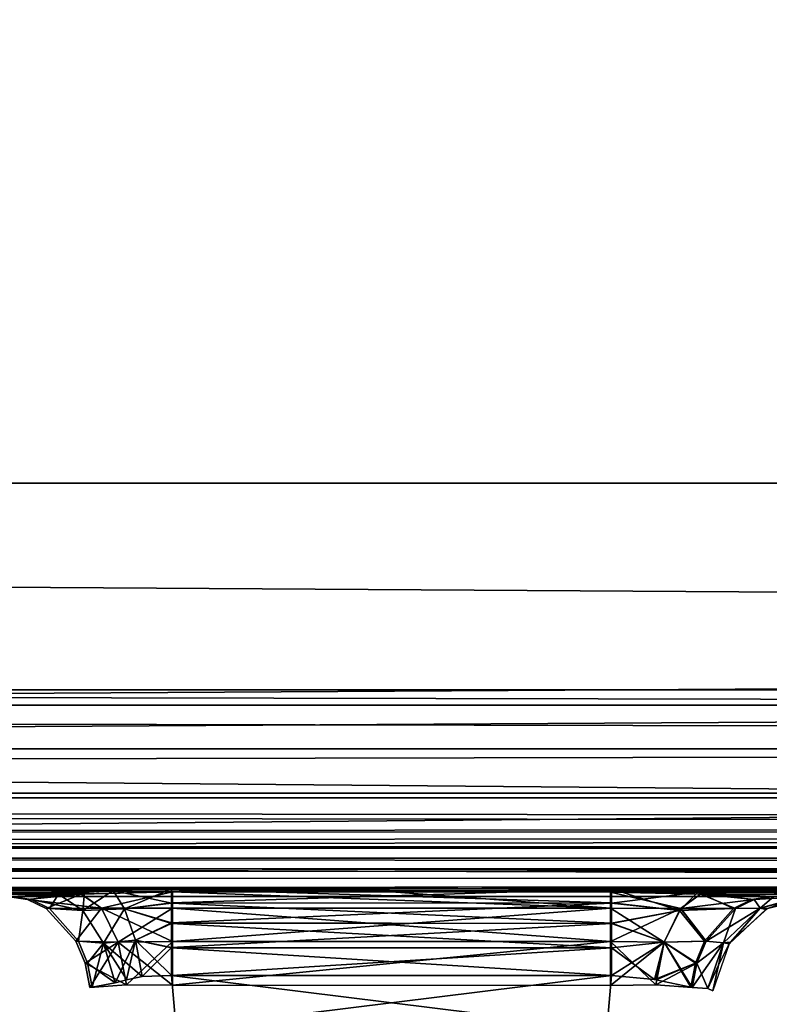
# Model space of a CAD drawing. Header units: millimetres. Extents: x -125 to 125, y -5 to 106.
# Tile 28 of 81: x -41.8 to -38.17, y -2.52 to 2.24. Entities that reach past the tile are written whole.
import ezdxf

# ---------------------------------------------------------------- set-up
doc = ezdxf.new("R2010")
doc.units = ezdxf.units.MM
doc.header["$LTSCALE"] = 65.185185
for name, color, linetype in [('105', 7, 'CONTINUOUS'), ('109', 7, 'CONTINUOUS'), ('110', 7, 'CONTINUOUS'), ('2', 7, 'CONTINUOUS'), ('21', 7, 'CONTINUOUS'), ('244', 7, 'CONTINUOUS'), ('248', 7, 'CONTINUOUS'), ('250', 7, 'CONTINUOUS'), ('251', 7, 'CONTINUOUS'), ('252', 7, 'CONTINUOUS'), ('253', 7, 'CONTINUOUS'), ('254', 7, 'CONTINUOUS'), ('28', 7, 'CONTINUOUS'), ('29', 7, 'CONTINUOUS'), ('30', 7, 'CONTINUOUS'), ('31', 7, 'CONTINUOUS'), ('37', 7, 'CONTINUOUS'), ('38', 7, 'CONTINUOUS'), ('39', 7, 'CONTINUOUS'), ('40', 7, 'CONTINUOUS'), ('50', 7, 'CONTINUOUS'), ('68', 7, 'CONTINUOUS'), ('76', 7, 'CONTINUOUS'), ('77', 7, 'CONTINUOUS'), ('82', 7, 'CONTINUOUS'), ('87', 7, 'CONTINUOUS'), ('88', 7, 'CONTINUOUS'), ('89', 7, 'CONTINUOUS'), ('90', 7, 'CONTINUOUS'), ('91', 7, 'CONTINUOUS'), ('92', 7, 'CONTINUOUS'), ('93', 7, 'CONTINUOUS'), ('94', 7, 'CONTINUOUS'), ('95', 7, 'CONTINUOUS')]:
    doc.layers.add(name, color=color, linetype=linetype)

msp = doc.modelspace()

# ---------------------------------------------------------------- linework, layer by layer
at = {"layer": '105', "linetype": 'Continuous'}
for points in [[(-41.6112, -1.9888, 49.4393), (-41.8371, -2, 49.334), (-41.7436, -2.0145, 49.2594), (-41.6112, -1.9888, 49.4393)], [(-41.6556, -2.0572, 49.1892), (-41.6112, -1.9888, 49.4393), (-41.7436, -2.0145, 49.2594), (-41.6556, -2.0572, 49.1892)], [(-41.4938, -2.0669, 49.2846), (-41.6112, -1.9888, 49.4393), (-41.6556, -2.0572, 49.1892), (-41.4938, -2.0669, 49.2846)], [(-41.4855, -1.9795, 49.4758), (-41.6112, -1.9888, 49.4393), (-41.4938, -2.0669, 49.2846), (-41.4855, -1.9795, 49.4758)], [(-41.2917, -2.0588, 49.3547), (-41.3469, -1.9705, 49.5032), (-41.4938, -2.0669, 49.2846), (-41.2917, -2.0588, 49.3547)], [(-41.3469, -1.9705, 49.5032), (-41.4855, -1.9795, 49.4758), (-41.4938, -2.0669, 49.2846), (-41.3469, -1.9705, 49.5032)], [(-41.0648, -1.9623, 49.5244), (-41.3469, -1.9705, 49.5032), (-41.2917, -2.0588, 49.3547), (-41.0648, -1.9623, 49.5244)], [(-41.0648, -2.0301, 49.4077), (-41.0648, -1.9623, 49.5244), (-41.2917, -2.0588, 49.3547), (-41.0648, -2.0301, 49.4077)], [(-41.0648, -2.1264, 49.3134), (-41.0648, -2.0301, 49.4077), (-41.2917, -2.0588, 49.3547), (-41.0648, -2.1264, 49.3134)], [(-41.5157, -2.2155, 49.0776), (-41.4938, -2.0669, 49.2846), (-41.6556, -2.0572, 49.1892), (-41.5157, -2.2155, 49.0776)], [(-41.3935, -2.225, 49.172), (-41.4938, -2.0669, 49.2846), (-41.5157, -2.2155, 49.0776), (-41.3935, -2.225, 49.172)], [(-41.3935, -2.225, 49.172), (-41.2917, -2.0588, 49.3547), (-41.4938, -2.0669, 49.2846), (-41.3935, -2.225, 49.172)], [(-41.2397, -2.2115, 49.2413), (-41.2917, -2.0588, 49.3547), (-41.3935, -2.225, 49.172), (-41.2397, -2.2115, 49.2413)], [(-41.2397, -2.2115, 49.2413), (-41.0648, -2.1264, 49.3134), (-41.2917, -2.0588, 49.3547), (-41.2397, -2.2115, 49.2413)], [(-41.0648, -2.2465, 49.2476), (-41.0648, -2.1264, 49.3134), (-41.2397, -2.2115, 49.2413), (-41.0648, -2.2465, 49.2476)], [(-41.4719, -2.322, 49.0426), (-41.3935, -2.225, 49.172), (-41.5157, -2.2155, 49.0776), (-41.4719, -2.322, 49.0426)], [(-41.4492, -2.439, 49.0245), (-41.3935, -2.225, 49.172), (-41.4719, -2.322, 49.0426), (-41.4492, -2.439, 49.0245)], [(-41.3371, -2.4174, 49.1307), (-41.3935, -2.225, 49.172), (-41.4492, -2.439, 49.0245), (-41.3371, -2.4174, 49.1307)], [(-41.3371, -2.4174, 49.1307), (-41.2397, -2.2115, 49.2413), (-41.3935, -2.225, 49.172), (-41.3371, -2.4174, 49.1307)], [(-41.2822, -2.403, 49.1641), (-41.2397, -2.2115, 49.2413), (-41.3371, -2.4174, 49.1307), (-41.2822, -2.403, 49.1641)], [(-41.2063, -2.387, 49.1956), (-41.2397, -2.2115, 49.2413), (-41.2822, -2.403, 49.1641), (-41.2063, -2.387, 49.1956)], [(-41.2063, -2.387, 49.1956), (-41.0648, -2.2465, 49.2476), (-41.2397, -2.2115, 49.2413), (-41.2063, -2.387, 49.1956)], [(-41.0648, -2.3811, 49.2167), (-41.0648, -2.2465, 49.2476), (-41.2063, -2.387, 49.1956), (-41.0648, -2.3811, 49.2167)]]:
    msp.add_3dface(points, dxfattribs=at)
at = {"layer": '109', "linetype": 'Continuous'}
for points in [[(-125, 0, -50), (-124.6547, 39.5652, -49.6547), (124.6547, 39.5652, -49.6547), (-125, 0, -50)], [(-125, 0, -50), (124.6547, 39.5652, -49.6547), (125, 0, -50), (-125, 0, -50)]]:
    msp.add_3dface(points, dxfattribs=at)
at = {"layer": '110', "linetype": 'Continuous'}
for points in [[(-124.6547, 39.5652, 49.6547), (-125, 0, 50), (125, 0, 50), (-124.6547, 39.5652, 49.6547)], [(-124.6547, 39.5652, 49.6547), (125, 0, 50), (124.6547, 39.5652, 49.6547), (-124.6547, 39.5652, 49.6547)]]:
    msp.add_3dface(points, dxfattribs=at)
at = {"layer": '2', "linetype": 'Continuous'}
for points in [[(123.9, -1.5218, 49.8336), (-123.9, -1.7586, 49.762), (123.9, -1.6513, 49.8106), (123.9, -1.5218, 49.8336)], [(-123.9, -1.5218, 49.8336), (-123.9, -1.7586, 49.762), (123.9, -1.5218, 49.8336), (-123.9, -1.5218, 49.8336)], [(123.9, -1.6513, 49.8106), (-123.9, -1.7586, 49.762), (123.9, -1.7623, 49.7597), (123.9, -1.6513, 49.8106)], [(-123.9, -1.7586, 49.762), (-123.9, -1.7623, 49.7597), (123.9, -1.7623, 49.7597), (-123.9, -1.7586, 49.762)], [(-123.9, -1.7623, 49.7597), (-123.9, -1.9334, 49.5834), (123.9, -1.768, 49.7561), (-123.9, -1.7623, 49.7597)], [(123.9, -1.7623, 49.7597), (-123.9, -1.7623, 49.7597), (123.9, -1.768, 49.7561), (123.9, -1.7623, 49.7597)], [(-123.9, -1.9334, 49.5834), (-41.0648, -1.9623, 49.5244), (123.9, -1.768, 49.7561), (-123.9, -1.9334, 49.5834)], [(-38.9352, -1.9623, 49.5244), (123.9, -1.768, 49.7561), (-41.0648, -1.9623, 49.5244), (-38.9352, -1.9623, 49.5244)], [(-38.9352, -1.9623, 49.5244), (38.9352, -1.9623, 49.5244), (123.9, -1.768, 49.7561), (-38.9352, -1.9623, 49.5244)], [(-123.9, -1.9366, 49.5777), (-41.0648, -1.9623, 49.5244), (-123.9, -1.9334, 49.5834), (-123.9, -1.9366, 49.5777)], [(-123.9, -1.9827, 49.4644), (-41.0648, -1.9623, 49.5244), (-123.9, -1.9366, 49.5777), (-123.9, -1.9827, 49.4644)], [(-41.3469, -1.9705, 49.5032), (-41.0648, -1.9623, 49.5244), (-123.9, -1.9827, 49.4644), (-41.3469, -1.9705, 49.5032)], [(-41.4855, -1.9795, 49.4758), (-41.3469, -1.9705, 49.5032), (-123.9, -1.9827, 49.4644), (-41.4855, -1.9795, 49.4758)], [(-41.6112, -1.9888, 49.4393), (-41.4855, -1.9795, 49.4758), (-123.9, -1.9827, 49.4644), (-41.6112, -1.9888, 49.4393)], [(-123.9, -2, 49.334), (-41.6112, -1.9888, 49.4393), (-123.9, -1.9827, 49.4644), (-123.9, -2, 49.334)], [(-41.8371, -2, 49.334), (-41.6112, -1.9888, 49.4393), (-123.9, -2, 49.334), (-41.8371, -2, 49.334)], [(-38.9352, -1.9623, 49.5244), (-38.5173, -1.9793, 49.4765), (38.9352, -1.9623, 49.5244), (-38.9352, -1.9623, 49.5244)], [(38.9352, -1.9623, 49.5244), (-38.5173, -1.9793, 49.4765), (38.6531, -1.9705, 49.5032), (38.9352, -1.9623, 49.5244)], [(38.6531, -1.9705, 49.5032), (-38.5173, -1.9793, 49.4765), (38.5145, -1.9795, 49.4758), (38.6531, -1.9705, 49.5032)], [(-38.5173, -1.9793, 49.4765), (-38.1629, -2, 49.334), (38.5145, -1.9795, 49.4758), (-38.5173, -1.9793, 49.4765)]]:
    msp.add_3dface(points, dxfattribs=at)
at = {"layer": '21', "linetype": 'Continuous'}
for points in [[(0, -1.8146, 46.3906), (-60.7776, -1.8146, 46.5297), (0, -1.2857, 45.5859), (0, -1.8146, 46.3906)], [(0, -1.2857, 45.5859), (-60.7776, -1.8146, 46.5297), (-60.1982, -1.2857, 45.7223), (0, -1.2857, 45.5859)], [(-60.7776, -1.8146, 46.5297), (0, -1.8146, 46.3906), (-41.0604, -1.9777, 47.064), (-60.7776, -1.8146, 46.5297)], [(-41.5021, -1.9875, 47.1511), (-60.7776, -1.8146, 46.5297), (-41.0604, -1.9777, 47.064), (-41.5021, -1.9875, 47.1511)], [(-41.5106, -1.9879, 47.1548), (-60.7776, -1.8146, 46.5297), (-41.5021, -1.9875, 47.1511), (-41.5106, -1.9879, 47.1548)], [(-41.8587, -2, 47.4015), (-60.7776, -1.8146, 46.5297), (-41.5106, -1.9879, 47.1548), (-41.8587, -2, 47.4015)], [(-41.0604, -1.9777, 47.064), (0, -1.8146, 46.3906), (-39.9998, -1.9778, 47.0635), (-41.0604, -1.9777, 47.064)], [(-39.9998, -1.9778, 47.0635), (0, -1.8146, 46.3906), (-38.9393, -1.9779, 47.063), (-39.9998, -1.9778, 47.0635)], [(-38.9393, -1.9779, 47.063), (0, -1.8146, 46.3906), (-38.5034, -1.9881, 47.1473), (-38.9393, -1.9779, 47.063)], [(0, -1.8146, 46.3906), (-38.1497, -2, 47.3903), (-38.5034, -1.9881, 47.1473), (0, -1.8146, 46.3906)]]:
    msp.add_3dface(points, dxfattribs=at)
at = {"layer": '244', "linetype": 'Continuous'}
for points in [[(114, 42, -55.5), (-125, -3, -55.5), (-114, 42, -55.5), (114, 42, -55.5)], [(125, -3, -55.5), (-125, -3, -55.5), (114, 42, -55.5), (125, -3, -55.5)]]:
    msp.add_3dface(points, dxfattribs=at)
at = {"layer": '248', "linetype": 'Continuous'}
for points in [[(-125, -3, 55.5), (125, -3, 55.5), (-114, 42, 55.5), (-125, -3, 55.5)], [(125, -3, 55.5), (114, 42, 55.5), (-114, 42, 55.5), (125, -3, 55.5)]]:
    msp.add_3dface(points, dxfattribs=at)
at = {"layer": '250', "linetype": 'Continuous'}
for points in [[(-125, -1, -52.5), (125, -1, -52.5), (-114, 42, -52.5), (-125, -1, -52.5)], [(-114, 42, -52.5), (125, -1, -52.5), (114, 42, -52.5), (-114, 42, -52.5)]]:
    msp.add_3dface(points, dxfattribs=at)
at = {"layer": '251', "linetype": 'Continuous'}
for points in [[(125, -1, -52.5), (-125, -1.5, -52.366), (125, -1.5, -52.366), (125, -1, -52.5)], [(-125, -1, -52.5), (-125, -1.5, -52.366), (125, -1, -52.5), (-125, -1, -52.5)], [(-125, -1.5, -52.366), (-125, -1.866, -52), (125, -1.866, -52), (-125, -1.5, -52.366)], [(-125, -1.5, -52.366), (125, -1.866, -52), (125, -1.5, -52.366), (-125, -1.5, -52.366)], [(-125, -1.866, -52), (-125, -2, -51.5), (125, -1.866, -52), (-125, -1.866, -52)], [(-125, -2, -51.5), (125, -2, -51.5), (125, -1.866, -52), (-125, -2, -51.5)]]:
    msp.add_3dface(points, dxfattribs=at)
at = {"layer": '252', "linetype": 'Continuous'}
for points in [[(74.2996, -2, -7.0918), (-125, -2, -51.5), (73.1457, -2, -2.4098), (74.2996, -2, -7.0918)], [(73.1457, -2, -2.4098), (-125, -2, -51.5), (73.1459, -2, 2.4111), (73.1457, -2, -2.4098)], [(73.1459, -2, 2.4111), (-125, -2, -51.5), (-110.658, -2, -39.09), (73.1459, -2, 2.4111)], [(76.5399, -2, -11.3607), (-125, -2, -51.5), (74.2996, -2, -7.0918), (76.5399, -2, -11.3607)], [(79.7371, -2, -14.9698), (-125, -2, -51.5), (76.5399, -2, -11.3607), (79.7371, -2, -14.9698)], [(83.705, -2, -17.7088), (-125, -2, -51.5), (79.7371, -2, -14.9698), (83.705, -2, -17.7088)], [(88.214, -2, -19.4189), (-125, -2, -51.5), (83.705, -2, -17.7088), (88.214, -2, -19.4189)], [(93, -2, -20), (-125, -2, -51.5), (88.214, -2, -19.4189), (93, -2, -20)], [(112.25, -2, -39.75), (-125, -2, -51.5), (111.389, -2, -39.5788), (112.25, -2, -39.75)], [(111.389, -2, -39.5788), (-125, -2, -51.5), (110.6585, -2, -39.0905), (111.389, -2, -39.5788)], [(110.6585, -2, -39.0905), (-125, -2, -51.5), (110.1713, -2, -38.361), (110.6585, -2, -39.0905)], [(110.1713, -2, -38.361), (-125, -2, -51.5), (110, -2, -37.5001), (110.1713, -2, -38.361)], [(97.7869, -2, -19.4187), (-125, -2, -51.5), (93, -2, -20), (97.7869, -2, -19.4187)], [(-125, -2, -51.5), (97.7869, -2, -19.4187), (110, -2, -37.5001), (-125, -2, -51.5)], [(125, -2, -51.5), (-125, -2, -51.5), (112.25, -2, -39.75), (125, -2, -51.5)], [(-125, -2, 51.5), (125, -2, 51.5), (-112.25, -2, 39.75), (-125, -2, 51.5)], [(-112.25, -2, 39.75), (125, -2, 51.5), (-111.389, -2, 39.5788), (-112.25, -2, 39.75)], [(-111.389, -2, 39.5788), (125, -2, 51.5), (-110.6585, -2, 39.0905), (-111.389, -2, 39.5788)], [(-110.6585, -2, 39.0905), (125, -2, 51.5), (-110.1713, -2, 38.361), (-110.6585, -2, 39.0905)], [(-110.171, -2, -38.3605), (73.1459, -2, 2.4111), (-110.658, -2, -39.09), (-110.171, -2, -38.3605)], [(-110.1713, -2, 38.361), (125, -2, 51.5), (-110, -2, 37.5001), (-110.1713, -2, 38.361)], [(-110, -2, -37.4999), (73.1459, -2, 2.4111), (-110.171, -2, -38.3605), (-110, -2, -37.4999)], [(74.2993, -2, 7.091), (73.1459, -2, 2.4111), (-110, -2, -37.4999), (74.2993, -2, 7.091)], [(76.5392, -2, 11.3597), (74.2993, -2, 7.091), (-110, -2, -37.4999), (76.5392, -2, 11.3597)], [(79.7363, -2, 14.9691), (76.5392, -2, 11.3597), (-110, -2, -37.4999), (79.7363, -2, 14.9691)], [(125, -2, 51.5), (79.7363, -2, 14.9691), (-110, -2, -37.4999), (125, -2, 51.5)], [(-110, -2, 37.5001), (125, -2, 51.5), (-110, -2, -37.4999), (-110, -2, 37.5001)]]:
    msp.add_3dface(points, dxfattribs=at)
at = {"layer": '253', "linetype": 'Continuous'}
for points in [[(-125, -1, 52.5), (125, -1, 52.5), (125, -1.5, 52.366), (-125, -1, 52.5)], [(-125, -1.5, 52.366), (-125, -1, 52.5), (125, -1.5, 52.366), (-125, -1.5, 52.366)], [(-125, -1.866, 52), (125, -1.5, 52.366), (125, -1.866, 52), (-125, -1.866, 52)], [(-125, -1.866, 52), (-125, -1.5, 52.366), (125, -1.5, 52.366), (-125, -1.866, 52)], [(-125, -1.866, 52), (125, -1.866, 52), (125, -2, 51.5), (-125, -1.866, 52)], [(-125, -2, 51.5), (-125, -1.866, 52), (125, -2, 51.5), (-125, -2, 51.5)]]:
    msp.add_3dface(points, dxfattribs=at)
at = {"layer": '254', "linetype": 'Continuous'}
for points in [[(114, 42, 52.5), (-125, -1, 52.5), (-114, 42, 52.5), (114, 42, 52.5)], [(125, -1, 52.5), (-125, -1, 52.5), (114, 42, 52.5), (125, -1, 52.5)]]:
    msp.add_3dface(points, dxfattribs=at)
at = {"layer": '28', "linetype": 'Continuous'}
for points in [[(-72.2395, -1.0742, -45.4605), (-24.0799, -1.0742, -45.2858), (-60.2014, -1, -45.0225), (-72.2395, -1.0742, -45.4605)], [(-60.2014, -1, -45.0225), (-24.0799, -1.0742, -45.2858), (0, -1, -44.886), (-60.2014, -1, -45.0225)], [(-24.0799, -1.0742, -45.2858), (-72.2395, -1.0742, -45.4605), (-60.1982, -1.2857, -45.7223), (-24.0799, -1.0742, -45.2858)], [(0, -1.2857, -45.5859), (-24.0799, -1.0742, -45.2858), (-60.1982, -1.2857, -45.7223), (0, -1.2857, -45.5859)]]:
    msp.add_3dface(points, dxfattribs=at)
at = {"layer": '29', "linetype": 'Continuous'}
for points in [[(-60.1982, -1.2857, -45.7223), (-60.7776, -1.8146, -46.5297), (0, -1.8146, -46.3906), (-60.1982, -1.2857, -45.7223)], [(0, -1.2857, -45.5859), (-60.1982, -1.2857, -45.7223), (0, -1.8146, -46.3906), (0, -1.2857, -45.5859)], [(-41.8587, -2, -47.4015), (-41.5024, -1.9876, -47.1513), (-60.7776, -1.8146, -46.5297), (-41.8587, -2, -47.4015)], [(-41.0604, -1.9777, -47.064), (-39.9998, -1.9778, -47.0635), (-60.7776, -1.8146, -46.5297), (-41.0604, -1.9777, -47.064)], [(-60.7776, -1.8146, -46.5297), (-38.9393, -1.9779, -47.063), (0, -2, -47.3355), (-60.7776, -1.8146, -46.5297)], [(-41.5024, -1.9876, -47.1513), (-41.0604, -1.9777, -47.064), (-60.7776, -1.8146, -46.5297), (-41.5024, -1.9876, -47.1513)], [(0, -1.8146, -46.3906), (-60.7776, -1.8146, -46.5297), (0, -2, -47.3355), (0, -1.8146, -46.3906)], [(-39.9998, -1.9778, -47.0635), (-38.9393, -1.9779, -47.063), (-60.7776, -1.8146, -46.5297), (-39.9998, -1.9778, -47.0635)], [(-38.9393, -1.9779, -47.063), (-38.5034, -1.9881, -47.1474), (0, -2, -47.3355), (-38.9393, -1.9779, -47.063)], [(-38.5034, -1.9881, -47.1474), (-38.4945, -1.9884, -47.1511), (0, -2, -47.3355), (-38.5034, -1.9881, -47.1474)], [(-38.4945, -1.9884, -47.1511), (-38.1497, -2, -47.3903), (0, -2, -47.3355), (-38.4945, -1.9884, -47.1511)]]:
    msp.add_3dface(points, dxfattribs=at)
at = {"layer": '30', "linetype": 'Continuous'}
for points in [[(-38.5034, -1.9881, -47.1474), (-38.9393, -1.9779, -47.063), (-38.6001, -2.0569, -47.337), (-38.5034, -1.9881, -47.1474)], [(-38.6001, -2.0569, -47.337), (-38.9393, -1.9779, -47.063), (-38.9393, -2.0562, -47.2722), (-38.6001, -2.0569, -47.337)], [(-38.2448, -2.0145, -47.4629), (-38.5034, -1.9881, -47.1474), (-38.6001, -2.0569, -47.337), (-38.2448, -2.0145, -47.4629)], [(-38.4945, -1.9884, -47.1511), (-38.5034, -1.9881, -47.1474), (-38.2448, -2.0145, -47.4629), (-38.4945, -1.9884, -47.1511)], [(-38.1497, -2, -47.3903), (-38.4945, -1.9884, -47.1511), (-38.2448, -2.0145, -47.4629), (-38.1497, -2, -47.3903)], [(-38.3344, -2.0572, -47.5312), (-38.2448, -2.0145, -47.4629), (-38.6001, -2.0569, -47.337), (-38.3344, -2.0572, -47.5312)], [(-38.9394, -2.2177, -47.4264), (-38.6001, -2.0569, -47.337), (-38.9393, -2.0562, -47.2722), (-38.9394, -2.2177, -47.4264)], [(-38.6804, -2.2204, -47.4838), (-38.6001, -2.0569, -47.337), (-38.9394, -2.2177, -47.4264), (-38.6804, -2.2204, -47.4838)], [(-38.6804, -2.2204, -47.4838), (-38.4766, -2.2156, -47.6398), (-38.6001, -2.0569, -47.337), (-38.6804, -2.2204, -47.4838)], [(-38.4766, -2.2156, -47.6398), (-38.3344, -2.0572, -47.5312), (-38.6001, -2.0569, -47.337), (-38.4766, -2.2156, -47.6398)], [(-38.9395, -2.4303, -47.4949), (-38.6804, -2.2204, -47.4838), (-38.9394, -2.2177, -47.4264), (-38.9395, -2.4303, -47.4949)], [(-38.7208, -2.4276, -47.5452), (-38.6804, -2.2204, -47.4838), (-38.9395, -2.4303, -47.4949), (-38.7208, -2.4276, -47.5452)], [(-38.7208, -2.4276, -47.5452), (-38.5212, -2.3222, -47.6739), (-38.6804, -2.2204, -47.4838), (-38.7208, -2.4276, -47.5452)], [(-38.5212, -2.3222, -47.6739), (-38.4766, -2.2156, -47.6398), (-38.6804, -2.2204, -47.4838), (-38.5212, -2.3222, -47.6739)], [(-38.5443, -2.4391, -47.6914), (-38.5212, -2.3222, -47.6739), (-38.7208, -2.4276, -47.5452), (-38.5443, -2.4391, -47.6914)]]:
    msp.add_3dface(points, dxfattribs=at)
at = {"layer": '31', "linetype": 'Continuous'}
for points in [[(-38.1497, -2, -47.3903), (-38.2448, -2.0145, -47.4629), (-37.9979, -2, -47.6762), (-38.1497, -2, -47.3903)], [(-38.2448, -2.0145, -47.4629), (-38.2159, -2.0561, -47.7497), (-37.9979, -2, -47.6762), (-38.2448, -2.0145, -47.4629)], [(-38.2159, -2.0561, -47.7497), (-38.1792, -2.0579, -47.9956), (-37.9979, -2, -47.6762), (-38.2159, -2.0561, -47.7497)], [(-38.1792, -2.0579, -47.9956), (-37.9456, -2, -47.9956), (-37.9979, -2, -47.6762), (-38.1792, -2.0579, -47.9956)], [(-38.2448, -2.0145, -47.4629), (-38.3344, -2.0572, -47.5312), (-38.2159, -2.0561, -47.7497), (-38.2448, -2.0145, -47.4629)], [(-38.3344, -2.0572, -47.5312), (-38.4766, -2.2156, -47.6398), (-38.2159, -2.0561, -47.7497), (-38.3344, -2.0572, -47.5312)], [(-38.4766, -2.2156, -47.6398), (-38.3927, -2.2236, -47.8093), (-38.2159, -2.0561, -47.7497), (-38.4766, -2.2156, -47.6398)], [(-38.3927, -2.2236, -47.8093), (-38.3601, -2.2204, -47.9956), (-38.2159, -2.0561, -47.7497), (-38.3927, -2.2236, -47.8093)], [(-38.3601, -2.2204, -47.9956), (-38.1792, -2.0579, -47.9956), (-38.2159, -2.0561, -47.7497), (-38.3601, -2.2204, -47.9956)], [(-38.5443, -2.4391, -47.6914), (-38.4688, -2.4449, -47.8349), (-38.3927, -2.2236, -47.8093), (-38.5443, -2.4391, -47.6914)], [(-38.5212, -2.3222, -47.6739), (-38.5443, -2.4391, -47.6914), (-38.3927, -2.2236, -47.8093), (-38.5212, -2.3222, -47.6739)], [(-38.4766, -2.2156, -47.6398), (-38.5212, -2.3222, -47.6739), (-38.3927, -2.2236, -47.8093), (-38.4766, -2.2156, -47.6398)], [(-38.4688, -2.4449, -47.8349), (-38.4166, -2.3323, -47.9956), (-38.3927, -2.2236, -47.8093), (-38.4688, -2.4449, -47.8349)], [(-38.4166, -2.3323, -47.9956), (-38.3601, -2.2204, -47.9956), (-38.3927, -2.2236, -47.8093), (-38.4166, -2.3323, -47.9956)], [(-38.4437, -2.4564, -47.9956), (-38.4166, -2.3323, -47.9956), (-38.4688, -2.4449, -47.8349), (-38.4437, -2.4564, -47.9956)]]:
    msp.add_3dface(points, dxfattribs=at)
at = {"layer": '37', "linetype": 'Continuous'}
for points in [[(123.9, -1.5218, -49.8336), (123.9, -1.7586, -49.762), (-123.9, -1.5218, -49.8336), (123.9, -1.5218, -49.8336)], [(-123.9, -1.5218, -49.8336), (123.9, -1.7586, -49.762), (-123.9, -1.6513, -49.8106), (-123.9, -1.5218, -49.8336)], [(-123.9, -1.6513, -49.8106), (123.9, -1.7586, -49.762), (-123.9, -1.7623, -49.7597), (-123.9, -1.6513, -49.8106)], [(123.9, -1.7586, -49.762), (123.9, -1.7623, -49.7597), (-123.9, -1.7623, -49.7597), (123.9, -1.7586, -49.762)], [(123.9, -1.7623, -49.7597), (123.9, -1.9334, -49.5834), (-123.9, -1.768, -49.7561), (123.9, -1.7623, -49.7597)], [(-123.9, -1.7623, -49.7597), (123.9, -1.7623, -49.7597), (-123.9, -1.768, -49.7561), (-123.9, -1.7623, -49.7597)], [(-38.9352, -1.9623, -49.5244), (-41.0648, -1.9623, -49.5244), (-123.9, -1.768, -49.7561), (-38.9352, -1.9623, -49.5244)], [(38.9352, -1.9623, -49.5244), (-123.9, -1.768, -49.7561), (41.0648, -1.9623, -49.5244), (38.9352, -1.9623, -49.5244)], [(38.9352, -1.9623, -49.5244), (-38.9352, -1.9623, -49.5244), (-123.9, -1.768, -49.7561), (38.9352, -1.9623, -49.5244)], [(123.9, -1.9334, -49.5834), (41.0648, -1.9623, -49.5244), (-123.9, -1.768, -49.7561), (123.9, -1.9334, -49.5834)], [(-123.9, -1.9366, -49.5777), (-123.9, -1.768, -49.7561), (-41.0648, -1.9623, -49.5244), (-123.9, -1.9366, -49.5777)], [(-123.9, -1.9388, -49.5737), (-123.9, -1.9366, -49.5777), (-41.0648, -1.9623, -49.5244), (-123.9, -1.9388, -49.5737)], [(-41.6112, -1.9888, -49.4393), (-41.8371, -2, -49.334), (-123.9, -1.9388, -49.5737), (-41.6112, -1.9888, -49.4393)], [(-41.0648, -1.9623, -49.5244), (-41.3469, -1.9705, -49.5032), (-123.9, -1.9388, -49.5737), (-41.0648, -1.9623, -49.5244)], [(-41.3469, -1.9705, -49.5032), (-41.4856, -1.9795, -49.4758), (-123.9, -1.9388, -49.5737), (-41.3469, -1.9705, -49.5032)], [(-41.4856, -1.9795, -49.4758), (-41.6112, -1.9888, -49.4393), (-123.9, -1.9388, -49.5737), (-41.4856, -1.9795, -49.4758)], [(38.6531, -1.9705, -49.5032), (-38.9352, -1.9623, -49.5244), (38.9352, -1.9623, -49.5244), (38.6531, -1.9705, -49.5032)], [(-38.5173, -1.9793, -49.4765), (-38.9352, -1.9623, -49.5244), (38.6531, -1.9705, -49.5032), (-38.5173, -1.9793, -49.4765)], [(38.5144, -1.9795, -49.4758), (-38.5173, -1.9793, -49.4765), (38.6531, -1.9705, -49.5032), (38.5144, -1.9795, -49.4758)], [(38.3888, -1.9888, -49.4393), (-38.5173, -1.9793, -49.4765), (38.5144, -1.9795, -49.4758), (38.3888, -1.9888, -49.4393)], [(38.1629, -2, -49.334), (-38.1629, -2, -49.334), (-38.5173, -1.9793, -49.4765), (38.1629, -2, -49.334)], [(38.1629, -2, -49.334), (-38.5173, -1.9793, -49.4765), (38.3888, -1.9888, -49.4393), (38.1629, -2, -49.334)]]:
    msp.add_3dface(points, dxfattribs=at)
at = {"layer": '38', "linetype": 'Continuous'}
for points in [[(-41.8371, -2, -49.334), (-41.6112, -1.9888, -49.4393), (-41.7436, -2.0145, -49.2594), (-41.8371, -2, -49.334)], [(-41.7436, -2.0145, -49.2594), (-41.6112, -1.9888, -49.4393), (-41.4938, -2.0669, -49.2846), (-41.7436, -2.0145, -49.2594)], [(-41.6112, -1.9888, -49.4393), (-41.4856, -1.9795, -49.4758), (-41.4938, -2.0669, -49.2846), (-41.6112, -1.9888, -49.4393)], [(-41.4938, -2.0669, -49.2846), (-41.3469, -1.9705, -49.5032), (-41.2917, -2.0588, -49.3547), (-41.4938, -2.0669, -49.2846)], [(-41.4856, -1.9795, -49.4758), (-41.3469, -1.9705, -49.5032), (-41.4938, -2.0669, -49.2846), (-41.4856, -1.9795, -49.4758)], [(-41.3469, -1.9705, -49.5032), (-41.0648, -1.9623, -49.5244), (-41.0648, -2.0321, -49.4051), (-41.3469, -1.9705, -49.5032)], [(-41.2917, -2.0588, -49.3547), (-41.3469, -1.9705, -49.5032), (-41.0648, -2.0321, -49.4051), (-41.2917, -2.0588, -49.3547)], [(-41.6556, -2.0572, -49.1892), (-41.7436, -2.0145, -49.2594), (-41.4938, -2.0669, -49.2846), (-41.6556, -2.0572, -49.1892)], [(-41.0648, -2.1305, -49.3104), (-41.2917, -2.0588, -49.3547), (-41.0648, -2.0321, -49.4051), (-41.0648, -2.1305, -49.3104)], [(-41.5157, -2.2155, -49.0776), (-41.6556, -2.0572, -49.1892), (-41.4938, -2.0669, -49.2846), (-41.5157, -2.2155, -49.0776)], [(-41.3935, -2.225, -49.172), (-41.5157, -2.2155, -49.0776), (-41.4938, -2.0669, -49.2846), (-41.3935, -2.225, -49.172)], [(-41.3935, -2.225, -49.172), (-41.4938, -2.0669, -49.2846), (-41.2917, -2.0588, -49.3547), (-41.3935, -2.225, -49.172)], [(-41.2397, -2.2115, -49.2413), (-41.3935, -2.225, -49.172), (-41.2917, -2.0588, -49.3547), (-41.2397, -2.2115, -49.2413)], [(-41.2397, -2.2115, -49.2413), (-41.2917, -2.0588, -49.3547), (-41.0648, -2.1305, -49.3104), (-41.2397, -2.2115, -49.2413)], [(-41.0648, -2.2487, -49.2468), (-41.2397, -2.2115, -49.2413), (-41.0648, -2.1305, -49.3104), (-41.0648, -2.2487, -49.2468)], [(-41.4719, -2.322, -49.0426), (-41.5157, -2.2155, -49.0776), (-41.3935, -2.225, -49.172), (-41.4719, -2.322, -49.0426)], [(-41.3371, -2.4174, -49.1307), (-41.4719, -2.322, -49.0426), (-41.3935, -2.225, -49.172), (-41.3371, -2.4174, -49.1307)], [(-41.2063, -2.387, -49.1956), (-41.3935, -2.225, -49.172), (-41.2397, -2.2115, -49.2413), (-41.2063, -2.387, -49.1956)], [(-41.3371, -2.4174, -49.1307), (-41.3935, -2.225, -49.172), (-41.2818, -2.4029, -49.1643), (-41.3371, -2.4174, -49.1307)], [(-41.2818, -2.4029, -49.1643), (-41.3935, -2.225, -49.172), (-41.2063, -2.387, -49.1956), (-41.2818, -2.4029, -49.1643)], [(-41.2063, -2.387, -49.1956), (-41.2397, -2.2115, -49.2413), (-41.0648, -2.3811, -49.2167), (-41.2063, -2.387, -49.1956)], [(-41.0648, -2.3811, -49.2167), (-41.2397, -2.2115, -49.2413), (-41.0648, -2.2487, -49.2468), (-41.0648, -2.3811, -49.2167)], [(-41.4492, -2.439, -49.0245), (-41.4719, -2.322, -49.0426), (-41.3371, -2.4174, -49.1307), (-41.4492, -2.439, -49.0245)]]:
    msp.add_3dface(points, dxfattribs=at)
at = {"layer": '39', "linetype": 'Continuous'}
for points in [[(-41.0648, -1.9623, -49.5244), (-38.9352, -1.9623, -49.5244), (-38.9352, -2.0309, -49.4067), (-41.0648, -1.9623, -49.5244)], [(-41.0648, -2.0321, -49.4051), (-41.0648, -1.9623, -49.5244), (-38.9352, -2.0309, -49.4067), (-41.0648, -2.0321, -49.4051)], [(-38.9352, -2.1286, -49.3118), (-41.0648, -2.0321, -49.4051), (-38.9352, -2.0309, -49.4067), (-38.9352, -2.1286, -49.3118)], [(-41.0648, -2.1305, -49.3104), (-41.0648, -2.0321, -49.4051), (-38.9352, -2.1286, -49.3118), (-41.0648, -2.1305, -49.3104)], [(-38.9352, -2.2483, -49.2469), (-41.0648, -2.1305, -49.3104), (-38.9352, -2.1286, -49.3118), (-38.9352, -2.2483, -49.2469)], [(-41.0648, -2.2487, -49.2468), (-41.0648, -2.1305, -49.3104), (-38.9352, -2.2483, -49.2469), (-41.0648, -2.2487, -49.2468)], [(-38.9352, -2.3811, -49.2167), (-41.0648, -2.2487, -49.2468), (-38.9352, -2.2483, -49.2469), (-38.9352, -2.3811, -49.2167)], [(-41.0648, -2.3811, -49.2167), (-41.0648, -2.2487, -49.2468), (-38.9352, -2.3811, -49.2167), (-41.0648, -2.3811, -49.2167)]]:
    msp.add_3dface(points, dxfattribs=at)
at = {"layer": '40', "linetype": 'Continuous'}
for points in [[(-41.0648, -2.3811, -49.2167), (-38.9352, -2.3811, -49.2167), (-41.0418, -2.6436, -49.1937), (-41.0648, -2.3811, -49.2167)], [(-41.0418, -2.6436, -49.1937), (-38.9352, -2.3811, -49.2167), (-38.9582, -2.6436, -49.1937), (-41.0418, -2.6436, -49.1937)]]:
    msp.add_3dface(points, dxfattribs=at)
at = {"layer": '50', "linetype": 'Continuous'}
for points in [[(-38.9352, -1.9623, -49.5244), (-38.5173, -1.9793, -49.4765), (-38.6054, -2.0675, -49.3201), (-38.9352, -1.9623, -49.5244)], [(-38.9352, -2.0309, -49.4067), (-38.9352, -1.9623, -49.5244), (-38.6054, -2.0675, -49.3201), (-38.9352, -2.0309, -49.4067)], [(-38.6054, -2.0675, -49.3201), (-38.5173, -1.9793, -49.4765), (-38.3444, -2.0572, -49.1892), (-38.6054, -2.0675, -49.3201)], [(-38.3444, -2.0572, -49.1892), (-38.5173, -1.9793, -49.4765), (-38.2564, -2.0145, -49.2594), (-38.3444, -2.0572, -49.1892)], [(-38.5173, -1.9793, -49.4765), (-38.1629, -2, -49.334), (-38.2564, -2.0145, -49.2594), (-38.5173, -1.9793, -49.4765)], [(-38.9352, -2.1286, -49.3118), (-38.9352, -2.0309, -49.4067), (-38.6054, -2.0675, -49.3201), (-38.9352, -2.1286, -49.3118)], [(-38.6805, -2.2212, -49.2103), (-38.9352, -2.1286, -49.3118), (-38.6054, -2.0675, -49.3201), (-38.6805, -2.2212, -49.2103)], [(-38.6805, -2.2212, -49.2103), (-38.6054, -2.0675, -49.3201), (-38.4843, -2.2155, -49.0776), (-38.6805, -2.2212, -49.2103)], [(-38.4843, -2.2155, -49.0776), (-38.6054, -2.0675, -49.3201), (-38.3444, -2.0572, -49.1892), (-38.4843, -2.2155, -49.0776)], [(-38.9352, -2.2483, -49.2469), (-38.9352, -2.1286, -49.3118), (-38.6805, -2.2212, -49.2103), (-38.9352, -2.2483, -49.2469)], [(-38.7265, -2.4009, -49.1685), (-38.9352, -2.2483, -49.2469), (-38.6805, -2.2212, -49.2103), (-38.7265, -2.4009, -49.1685)], [(-38.7265, -2.4009, -49.1685), (-38.6805, -2.2212, -49.2103), (-38.7202, -2.4024, -49.1653), (-38.7265, -2.4009, -49.1685)], [(-38.7202, -2.4024, -49.1653), (-38.6805, -2.2212, -49.2103), (-38.5508, -2.439, -49.0245), (-38.7202, -2.4024, -49.1653)], [(-38.5281, -2.322, -49.0426), (-38.6805, -2.2212, -49.2103), (-38.4843, -2.2155, -49.0776), (-38.5281, -2.322, -49.0426)], [(-38.5508, -2.439, -49.0245), (-38.6805, -2.2212, -49.2103), (-38.5281, -2.322, -49.0426), (-38.5508, -2.439, -49.0245)], [(-38.9352, -2.3811, -49.2167), (-38.9352, -2.2483, -49.2469), (-38.7265, -2.4009, -49.1685), (-38.9352, -2.3811, -49.2167)]]:
    msp.add_3dface(points, dxfattribs=at)
at = {"layer": '68', "linetype": 'Continuous'}
for points in [[(123.9, -1.5218, 49.8336), (123.9, 0, 49.9), (-123.9, 0, 49.9), (123.9, -1.5218, 49.8336)], [(-123.9, -1.5218, 49.8336), (123.9, -1.5218, 49.8336), (-123.9, 0, 49.9), (-123.9, -1.5218, 49.8336)]]:
    msp.add_3dface(points, dxfattribs=at)
at = {"layer": '76', "linetype": 'Continuous'}
for points in [[(-24.0799, -1.0742, 45.2858), (-72.2395, -1.0742, 45.4605), (-60.2014, -1, 45.0225), (-24.0799, -1.0742, 45.2858)], [(0, -1, 44.886), (-24.0799, -1.0742, 45.2858), (-60.2014, -1, 45.0225), (0, -1, 44.886)], [(-24.0799, -1.0742, 45.2858), (-60.1982, -1.2857, 45.7223), (-72.2395, -1.0742, 45.4605), (-24.0799, -1.0742, 45.2858)], [(0, -1.2857, 45.5859), (-60.1982, -1.2857, 45.7223), (-24.0799, -1.0742, 45.2858), (0, -1.2857, 45.5859)]]:
    msp.add_3dface(points, dxfattribs=at)
at = {"layer": '77', "linetype": 'Continuous'}
for points in [[(0, -1, -44.886), (0, -1, 44.886), (-60.2014, -1, 45.0225), (0, -1, -44.886)], [(-60.2014, -1, -45.0225), (0, -1, -44.886), (-60.2014, -1, 45.0225), (-60.2014, -1, -45.0225)]]:
    msp.add_3dface(points, dxfattribs=at)
at = {"layer": '82', "linetype": 'Continuous'}
for points in [[(123.9, -1.5218, -49.8336), (-123.9, -1.5218, -49.8336), (123.9, 0, -49.9), (123.9, -1.5218, -49.8336)], [(-123.9, -1.5218, -49.8336), (-123.9, 0, -49.9), (123.9, 0, -49.9), (-123.9, -1.5218, -49.8336)]]:
    msp.add_3dface(points, dxfattribs=at)
at = {"layer": '87', "linetype": 'Continuous'}
for points in [[(-38.9393, -2.0562, -47.2722), (-41.0604, -1.9777, -47.064), (-41.0604, -2.056, -47.2728), (-38.9393, -2.0562, -47.2722)], [(-39.9998, -1.9778, -47.0635), (-41.0604, -1.9777, -47.064), (-38.9393, -2.0562, -47.2722), (-39.9998, -1.9778, -47.0635)], [(-38.9393, -1.9779, -47.063), (-39.9998, -1.9778, -47.0635), (-38.9393, -2.0562, -47.2722), (-38.9393, -1.9779, -47.063)], [(-41.0605, -2.2172, -47.4268), (-38.9393, -2.0562, -47.2722), (-41.0604, -2.056, -47.2728), (-41.0605, -2.2172, -47.4268)], [(-38.9394, -2.2177, -47.4264), (-38.9393, -2.0562, -47.2722), (-41.0605, -2.2172, -47.4268), (-38.9394, -2.2177, -47.4264)], [(-41.0606, -2.4293, -47.4954), (-38.9394, -2.2177, -47.4264), (-41.0605, -2.2172, -47.4268), (-41.0606, -2.4293, -47.4954)], [(-38.9395, -2.4303, -47.4949), (-38.9394, -2.2177, -47.4264), (-41.0606, -2.4293, -47.4954), (-38.9395, -2.4303, -47.4949)]]:
    msp.add_3dface(points, dxfattribs=at)
at = {"layer": '88', "linetype": 'Continuous'}
for points in [[(-41.5024, -1.9876, -47.1513), (-41.8587, -2, -47.4015), (-41.7625, -2.0145, -47.4728), (-41.5024, -1.9876, -47.1513)], [(-41.672, -2.0572, -47.5398), (-41.5024, -1.9876, -47.1513), (-41.7625, -2.0145, -47.4728), (-41.672, -2.0572, -47.5398)], [(-41.4044, -2.0568, -47.3401), (-41.5024, -1.9876, -47.1513), (-41.672, -2.0572, -47.5398), (-41.4044, -2.0568, -47.3401)], [(-41.0604, -1.9777, -47.064), (-41.5024, -1.9876, -47.1513), (-41.4044, -2.0568, -47.3401), (-41.0604, -1.9777, -47.064)], [(-41.0604, -2.056, -47.2728), (-41.0604, -1.9777, -47.064), (-41.4044, -2.0568, -47.3401), (-41.0604, -2.056, -47.2728)], [(-41.5282, -2.2156, -47.6464), (-41.4044, -2.0568, -47.3401), (-41.672, -2.0572, -47.5398), (-41.5282, -2.2156, -47.6464)], [(-41.3232, -2.2202, -47.4858), (-41.4044, -2.0568, -47.3401), (-41.5282, -2.2156, -47.6464), (-41.3232, -2.2202, -47.4858)], [(-41.0604, -2.056, -47.2728), (-41.4044, -2.0568, -47.3401), (-41.3232, -2.2202, -47.4858), (-41.0604, -2.056, -47.2728)], [(-41.0605, -2.2172, -47.4268), (-41.0604, -2.056, -47.2728), (-41.3232, -2.2202, -47.4858), (-41.0605, -2.2172, -47.4268)], [(-41.4832, -2.3223, -47.6798), (-41.3232, -2.2202, -47.4858), (-41.5282, -2.2156, -47.6464), (-41.4832, -2.3223, -47.6798)], [(-41.4599, -2.4393, -47.697), (-41.3232, -2.2202, -47.4858), (-41.4832, -2.3223, -47.6798), (-41.4599, -2.4393, -47.697)], [(-41.2824, -2.4269, -47.5466), (-41.3232, -2.2202, -47.4858), (-41.4599, -2.4393, -47.697), (-41.2824, -2.4269, -47.5466)], [(-41.0605, -2.2172, -47.4268), (-41.3232, -2.2202, -47.4858), (-41.2824, -2.4269, -47.5466), (-41.0605, -2.2172, -47.4268)], [(-41.0606, -2.4293, -47.4954), (-41.0605, -2.2172, -47.4268), (-41.2824, -2.4269, -47.5466), (-41.0606, -2.4293, -47.4954)]]:
    msp.add_3dface(points, dxfattribs=at)
at = {"layer": '89', "linetype": 'Continuous'}
for points in [[(-41.8587, -2, 47.4015), (-41.5106, -1.9879, 47.1548), (-41.7625, -2.0145, 47.4728), (-41.8587, -2, 47.4015)], [(-41.5021, -1.9875, 47.1511), (-41.4045, -2.0566, 47.3399), (-41.7625, -2.0145, 47.4728), (-41.5021, -1.9875, 47.1511)], [(-41.5106, -1.9879, 47.1548), (-41.5021, -1.9875, 47.1511), (-41.7625, -2.0145, 47.4728), (-41.5106, -1.9879, 47.1548)], [(-41.5021, -1.9875, 47.1511), (-41.0604, -1.9777, 47.064), (-41.4045, -2.0566, 47.3399), (-41.5021, -1.9875, 47.1511)], [(-41.4045, -2.0566, 47.3399), (-41.0604, -1.9777, 47.064), (-41.0604, -2.056, 47.2728), (-41.4045, -2.0566, 47.3399)], [(-41.7625, -2.0145, 47.4728), (-41.4045, -2.0566, 47.3399), (-41.672, -2.0572, 47.5398), (-41.7625, -2.0145, 47.4728)], [(-41.672, -2.0572, 47.5398), (-41.4045, -2.0566, 47.3399), (-41.5282, -2.2156, 47.6464), (-41.672, -2.0572, 47.5398)], [(-41.4045, -2.0566, 47.3399), (-41.3232, -2.2201, 47.4857), (-41.5282, -2.2156, 47.6464), (-41.4045, -2.0566, 47.3399)], [(-41.0605, -2.2172, 47.4268), (-41.4045, -2.0566, 47.3399), (-41.0604, -2.056, 47.2728), (-41.0605, -2.2172, 47.4268)], [(-41.3232, -2.2201, 47.4857), (-41.4045, -2.0566, 47.3399), (-41.0605, -2.2172, 47.4268), (-41.3232, -2.2201, 47.4857)], [(-41.5282, -2.2156, 47.6464), (-41.3232, -2.2201, 47.4857), (-41.4832, -2.3223, 47.6798), (-41.5282, -2.2156, 47.6464)], [(-41.3232, -2.2201, 47.4857), (-41.2824, -2.4269, 47.5466), (-41.4832, -2.3223, 47.6798), (-41.3232, -2.2201, 47.4857)], [(-41.0606, -2.4293, 47.4954), (-41.3232, -2.2201, 47.4857), (-41.0605, -2.2172, 47.4268), (-41.0606, -2.4293, 47.4954)], [(-41.2824, -2.4269, 47.5466), (-41.3232, -2.2201, 47.4857), (-41.0606, -2.4293, 47.4954), (-41.2824, -2.4269, 47.5466)], [(-41.2824, -2.4269, 47.5466), (-41.4599, -2.4393, 47.697), (-41.4832, -2.3223, 47.6798), (-41.2824, -2.4269, 47.5466)]]:
    msp.add_3dface(points, dxfattribs=at)
at = {"layer": '90', "linetype": 'Continuous'}
for points in [[(-41.0604, -1.9777, 47.064), (-39.9998, -1.9778, 47.0635), (-38.9393, -2.0562, 47.2722), (-41.0604, -1.9777, 47.064)], [(-41.0604, -2.056, 47.2728), (-41.0604, -1.9777, 47.064), (-38.9393, -2.0562, 47.2722), (-41.0604, -2.056, 47.2728)], [(-39.9998, -1.9778, 47.0635), (-38.9393, -1.9779, 47.063), (-38.9393, -2.0562, 47.2722), (-39.9998, -1.9778, 47.0635)], [(-41.0605, -2.2172, 47.4268), (-41.0604, -2.056, 47.2728), (-38.9394, -2.2177, 47.4264), (-41.0605, -2.2172, 47.4268)], [(-38.9394, -2.2177, 47.4264), (-41.0604, -2.056, 47.2728), (-38.9393, -2.0562, 47.2722), (-38.9394, -2.2177, 47.4264)], [(-41.0606, -2.4293, 47.4954), (-41.0605, -2.2172, 47.4268), (-38.9394, -2.2177, 47.4264), (-41.0606, -2.4293, 47.4954)], [(-38.9395, -2.4303, 47.4949), (-41.0606, -2.4293, 47.4954), (-38.9394, -2.2177, 47.4264), (-38.9395, -2.4303, 47.4949)]]:
    msp.add_3dface(points, dxfattribs=at)
at = {"layer": '91', "linetype": 'Continuous'}
for points in [[(-38.9393, -2.0562, 47.2722), (-38.9393, -1.9779, 47.063), (-38.6003, -2.0571, 47.3372), (-38.9393, -2.0562, 47.2722)], [(-38.9393, -1.9779, 47.063), (-38.5034, -1.9881, 47.1473), (-38.6003, -2.0571, 47.3372), (-38.9393, -1.9779, 47.063)], [(-38.6003, -2.0571, 47.3372), (-38.5034, -1.9881, 47.1473), (-38.3344, -2.0572, 47.5312), (-38.6003, -2.0571, 47.3372)], [(-38.3344, -2.0572, 47.5312), (-38.5034, -1.9881, 47.1473), (-38.2448, -2.0145, 47.4629), (-38.3344, -2.0572, 47.5312)], [(-38.5034, -1.9881, 47.1473), (-38.1497, -2, 47.3903), (-38.2448, -2.0145, 47.4629), (-38.5034, -1.9881, 47.1473)], [(-38.9394, -2.2177, 47.4264), (-38.9393, -2.0562, 47.2722), (-38.6805, -2.2206, 47.4838), (-38.9394, -2.2177, 47.4264)], [(-38.6805, -2.2206, 47.4838), (-38.9393, -2.0562, 47.2722), (-38.6003, -2.0571, 47.3372), (-38.6805, -2.2206, 47.4838)], [(-38.6805, -2.2206, 47.4838), (-38.6003, -2.0571, 47.3372), (-38.4766, -2.2156, 47.6398), (-38.6805, -2.2206, 47.4838)], [(-38.4766, -2.2156, 47.6398), (-38.6003, -2.0571, 47.3372), (-38.3344, -2.0572, 47.5312), (-38.4766, -2.2156, 47.6398)], [(-38.9395, -2.4303, 47.4949), (-38.9394, -2.2177, 47.4264), (-38.7208, -2.4276, 47.5452), (-38.9395, -2.4303, 47.4949)], [(-38.7208, -2.4276, 47.5452), (-38.9394, -2.2177, 47.4264), (-38.6805, -2.2206, 47.4838), (-38.7208, -2.4276, 47.5452)], [(-38.7208, -2.4276, 47.5452), (-38.6805, -2.2206, 47.4838), (-38.5443, -2.4391, 47.6914), (-38.7208, -2.4276, 47.5452)], [(-38.5212, -2.3222, 47.6739), (-38.6805, -2.2206, 47.4838), (-38.4766, -2.2156, 47.6398), (-38.5212, -2.3222, 47.6739)], [(-38.5443, -2.4391, 47.6914), (-38.6805, -2.2206, 47.4838), (-38.5212, -2.3222, 47.6739), (-38.5443, -2.4391, 47.6914)]]:
    msp.add_3dface(points, dxfattribs=at)
at = {"layer": '92', "linetype": 'Continuous'}
for points in [[(-38.2448, -2.0145, 47.4629), (-38.1497, -2, 47.3903), (-38.2159, -2.0561, 47.7497), (-38.2448, -2.0145, 47.4629)], [(-38.2159, -2.0561, 47.7497), (-37.9979, -2, 47.6762), (-38.0716, -2.0161, 47.9956), (-38.2159, -2.0561, 47.7497)], [(-38.1497, -2, 47.3903), (-37.9979, -2, 47.6762), (-38.2159, -2.0561, 47.7497), (-38.1497, -2, 47.3903)], [(-38.3344, -2.0572, 47.5312), (-38.2448, -2.0145, 47.4629), (-38.2159, -2.0561, 47.7497), (-38.3344, -2.0572, 47.5312)], [(-38.1881, -2.0627, 47.9956), (-38.2159, -2.0561, 47.7497), (-38.0716, -2.0161, 47.9956), (-38.1881, -2.0627, 47.9956)], [(-38.4766, -2.2156, 47.6398), (-38.3344, -2.0572, 47.5312), (-38.3927, -2.2236, 47.8093), (-38.4766, -2.2156, 47.6398)], [(-38.3927, -2.2236, 47.8093), (-38.3344, -2.0572, 47.5312), (-38.2159, -2.0561, 47.7497), (-38.3927, -2.2236, 47.8093)], [(-38.3927, -2.2236, 47.8093), (-38.2159, -2.0561, 47.7497), (-38.3656, -2.2287, 47.9956), (-38.3927, -2.2236, 47.8093)], [(-38.3656, -2.2287, 47.9956), (-38.2159, -2.0561, 47.7497), (-38.1881, -2.0627, 47.9956), (-38.3656, -2.2287, 47.9956)], [(-38.5212, -2.3222, 47.6739), (-38.4766, -2.2156, 47.6398), (-38.3927, -2.2236, 47.8093), (-38.5212, -2.3222, 47.6739)], [(-38.4688, -2.4449, 47.8349), (-38.5212, -2.3222, 47.6739), (-38.3927, -2.2236, 47.8093), (-38.4688, -2.4449, 47.8349)], [(-38.4688, -2.4449, 47.8349), (-38.3927, -2.2236, 47.8093), (-38.4437, -2.4564, 47.9956), (-38.4688, -2.4449, 47.8349)], [(-38.4437, -2.4564, 47.9956), (-38.3927, -2.2236, 47.8093), (-38.3656, -2.2287, 47.9956), (-38.4437, -2.4564, 47.9956)], [(-38.5443, -2.4391, 47.6914), (-38.5212, -2.3222, 47.6739), (-38.4688, -2.4449, 47.8349), (-38.5443, -2.4391, 47.6914)]]:
    msp.add_3dface(points, dxfattribs=at)
at = {"layer": '93', "linetype": 'Continuous'}
for points in [[(-38.5173, -1.9793, 49.4765), (-38.9352, -1.9623, 49.5244), (-38.9352, -2.0321, 49.4051), (-38.5173, -1.9793, 49.4765)], [(-38.6054, -2.0675, 49.3201), (-38.5173, -1.9793, 49.4765), (-38.9352, -2.0321, 49.4051), (-38.6054, -2.0675, 49.3201)], [(-38.5173, -1.9793, 49.4765), (-38.6054, -2.0675, 49.3201), (-38.3444, -2.0572, 49.1892), (-38.5173, -1.9793, 49.4765)], [(-38.1629, -2, 49.334), (-38.5173, -1.9793, 49.4765), (-38.2564, -2.0145, 49.2594), (-38.1629, -2, 49.334)], [(-38.2564, -2.0145, 49.2594), (-38.5173, -1.9793, 49.4765), (-38.3444, -2.0572, 49.1892), (-38.2564, -2.0145, 49.2594)], [(-38.9352, -2.1305, 49.3104), (-38.6054, -2.0675, 49.3201), (-38.9352, -2.0321, 49.4051), (-38.9352, -2.1305, 49.3104)], [(-38.6805, -2.2212, 49.2103), (-38.6054, -2.0675, 49.3201), (-38.9352, -2.1305, 49.3104), (-38.6805, -2.2212, 49.2103)], [(-38.6054, -2.0675, 49.3201), (-38.6805, -2.2212, 49.2103), (-38.4843, -2.2155, 49.0776), (-38.6054, -2.0675, 49.3201)], [(-38.3444, -2.0572, 49.1892), (-38.6054, -2.0675, 49.3201), (-38.4843, -2.2155, 49.0776), (-38.3444, -2.0572, 49.1892)], [(-38.9352, -2.2487, 49.2468), (-38.6805, -2.2212, 49.2103), (-38.9352, -2.1305, 49.3104), (-38.9352, -2.2487, 49.2468)], [(-38.7264, -2.4008, 49.1685), (-38.6805, -2.2212, 49.2103), (-38.9352, -2.3811, 49.2167), (-38.7264, -2.4008, 49.1685)], [(-38.9352, -2.3811, 49.2167), (-38.6805, -2.2212, 49.2103), (-38.9352, -2.2487, 49.2468), (-38.9352, -2.3811, 49.2167)], [(-38.6805, -2.2212, 49.2103), (-38.7264, -2.4008, 49.1685), (-38.5281, -2.322, 49.0426), (-38.6805, -2.2212, 49.2103)], [(-38.4843, -2.2155, 49.0776), (-38.6805, -2.2212, 49.2103), (-38.5281, -2.322, 49.0426), (-38.4843, -2.2155, 49.0776)], [(-38.7264, -2.4008, 49.1685), (-38.719, -2.4027, 49.1647), (-38.5281, -2.322, 49.0426), (-38.7264, -2.4008, 49.1685)], [(-38.719, -2.4027, 49.1647), (-38.5508, -2.439, 49.0245), (-38.5281, -2.322, 49.0426), (-38.719, -2.4027, 49.1647)]]:
    msp.add_3dface(points, dxfattribs=at)
at = {"layer": '94', "linetype": 'Continuous'}
for points in [[(-38.9352, -1.9623, 49.5244), (-41.0648, -1.9623, 49.5244), (-41.0648, -2.0301, 49.4077), (-38.9352, -1.9623, 49.5244)], [(-38.9352, -2.0321, 49.4051), (-38.9352, -1.9623, 49.5244), (-41.0648, -2.0301, 49.4077), (-38.9352, -2.0321, 49.4051)], [(-41.0648, -2.1264, 49.3134), (-38.9352, -2.0321, 49.4051), (-41.0648, -2.0301, 49.4077), (-41.0648, -2.1264, 49.3134)], [(-38.9352, -2.1305, 49.3104), (-38.9352, -2.0321, 49.4051), (-41.0648, -2.1264, 49.3134), (-38.9352, -2.1305, 49.3104)], [(-41.0648, -2.2465, 49.2476), (-38.9352, -2.1305, 49.3104), (-41.0648, -2.1264, 49.3134), (-41.0648, -2.2465, 49.2476)], [(-38.9352, -2.2487, 49.2468), (-38.9352, -2.1305, 49.3104), (-41.0648, -2.2465, 49.2476), (-38.9352, -2.2487, 49.2468)], [(-41.0648, -2.3811, 49.2167), (-38.9352, -2.2487, 49.2468), (-41.0648, -2.2465, 49.2476), (-41.0648, -2.3811, 49.2167)], [(-38.9352, -2.3811, 49.2167), (-38.9352, -2.2487, 49.2468), (-41.0648, -2.3811, 49.2167), (-38.9352, -2.3811, 49.2167)]]:
    msp.add_3dface(points, dxfattribs=at)
at = {"layer": '95', "linetype": 'Continuous'}
for points in [[(-38.9352, -2.3811, 49.2167), (-41.0648, -2.3811, 49.2167), (-38.9582, -2.6436, 49.1937), (-38.9352, -2.3811, 49.2167)], [(-38.9582, -2.6436, 49.1937), (-41.0648, -2.3811, 49.2167), (-41.0418, -2.6436, 49.1937), (-38.9582, -2.6436, 49.1937)]]:
    msp.add_3dface(points, dxfattribs=at)

doc.saveas('drawing.dxf')
